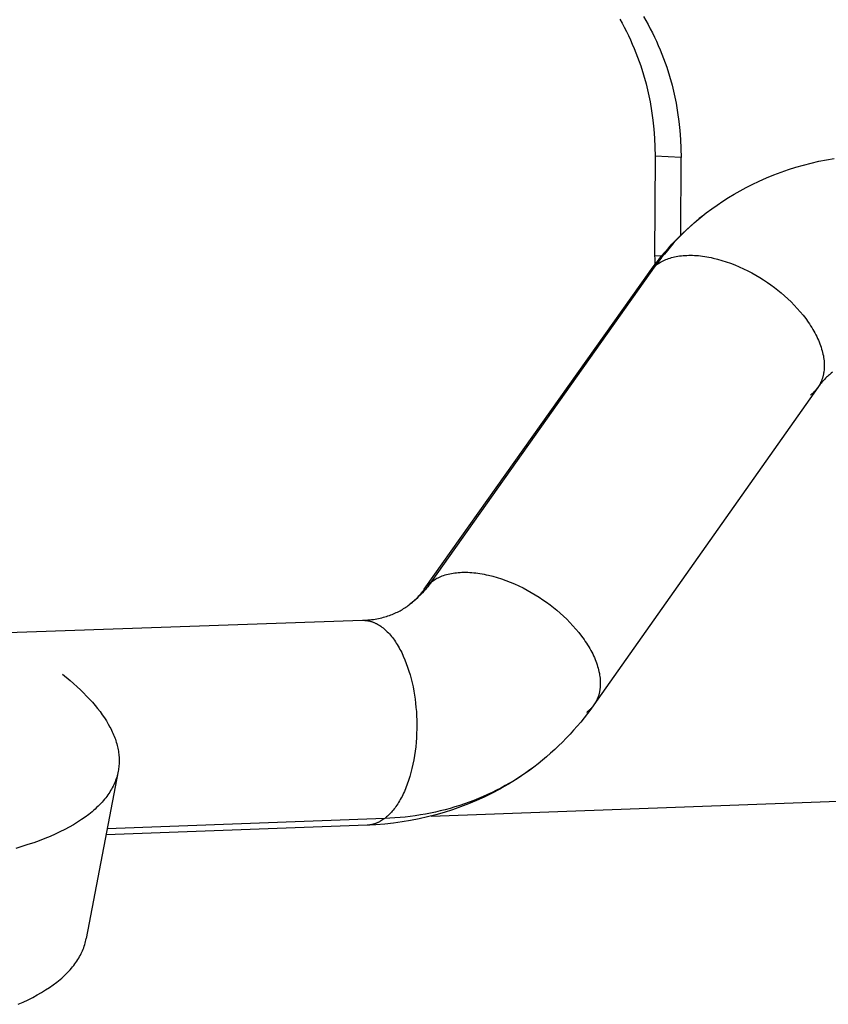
# Model space of a CAD drawing. Header units: millimetres. Extents: x -7950 to -6950, y 4408 to 5408.
# Tile 4 of 111: x -7750 to -7734, y 4585 to 4605. Entities that reach past the tile are written whole.
import ezdxf

# ---------------------------------------------------------------- set-up
doc = ezdxf.new("R2010")
doc.units = ezdxf.units.MM
doc.layers.add('SHOW Mini_Barndoor 002', color=7, linetype='Continuous', true_color=0x000000)

msp = doc.modelspace()

# ---------------------------------------------------------------- linework, layer by layer
at = {"layer": 'SHOW Mini_Barndoor 002', "color": 18, "lineweight": -3, "true_color": 0x000000}
for points in [[(-7738.091, 4604.799), (-7738.045, 4604.721), (-7738.001, 4604.642), (-7737.958, 4604.562), (-7737.916, 4604.482), (-7737.876, 4604.4), (-7737.837, 4604.318), (-7737.8, 4604.234), (-7737.764, 4604.151), (-7737.73, 4604.066), (-7737.697, 4603.981), (-7737.666, 4603.895), (-7737.636, 4603.808), (-7737.581, 4603.634), (-7737.532, 4603.459), (-7737.489, 4603.282), (-7737.453, 4603.104), (-7737.422, 4602.926), (-7737.397, 4602.749), (-7737.378, 4602.571), (-7737.365, 4602.394), (-7737.358, 4602.219), (-7737.356, 4602.045)], [(-7738.553, 4604.748), (-7738.508, 4604.669), (-7738.465, 4604.59), (-7738.424, 4604.509), (-7738.384, 4604.427), (-7738.345, 4604.345), (-7738.308, 4604.262), (-7738.272, 4604.178), (-7738.238, 4604.093), (-7738.205, 4604.008), (-7738.174, 4603.922), (-7738.144, 4603.836), (-7738.089, 4603.662), (-7738.04, 4603.486), (-7737.997, 4603.31), (-7737.96, 4603.132), (-7737.93, 4602.955), (-7737.905, 4602.777), (-7737.886, 4602.6), (-7737.873, 4602.423), (-7737.865, 4602.247), (-7737.863, 4602.073)], [(-7737.863, 4602.073), (-7737.871, 4600.126)], [(-7737.356, 4602.045), (-7737.863, 4602.073)], [(-7737.362, 4600.518), (-7737.356, 4602.045)], [(-7736.862, 4600.961), (-7736.756, 4601.041), (-7736.648, 4601.117), (-7736.539, 4601.191), (-7736.427, 4601.262), (-7736.314, 4601.33), (-7736.199, 4601.396), (-7736.083, 4601.459), (-7735.965, 4601.519), (-7735.826, 4601.585), (-7735.686, 4601.647), (-7735.544, 4601.705), (-7735.401, 4601.76), (-7735.256, 4601.81), (-7735.11, 4601.856), (-7734.962, 4601.898), (-7734.813, 4601.937), (-7734.663, 4601.971), (-7734.512, 4602.002), (-7734.36, 4602.028)], [(-7737.981, 4599.799), (-7737.922, 4599.881), (-7737.86, 4599.962), (-7737.798, 4600.042), (-7737.734, 4600.121), (-7737.669, 4600.198), (-7737.602, 4600.274), (-7737.534, 4600.349), (-7737.465, 4600.423), (-7737.394, 4600.495), (-7737.322, 4600.566), (-7737.248, 4600.635), (-7737.173, 4600.703), (-7737.097, 4600.77), (-7737.02, 4600.835), (-7736.941, 4600.899), (-7736.862, 4600.961)], [(-7736.862, 4600.961), (-7736.931, 4600.907), (-7736.999, 4600.852), (-7737.067, 4600.795), (-7737.133, 4600.737), (-7737.198, 4600.677), (-7737.262, 4600.617), (-7737.325, 4600.555), (-7737.387, 4600.492), (-7737.448, 4600.427), (-7737.508, 4600.362), (-7737.566, 4600.295), (-7737.623, 4600.227), (-7737.679, 4600.158), (-7737.734, 4600.088), (-7737.788, 4600.017), (-7737.84, 4599.945)], [(-7737.736, 4600.118), (-7737.871, 4600.126)], [(-7737.871, 4600.126), (-7737.87, 4600.074), (-7737.869, 4600.021), (-7737.866, 4599.968), (-7737.862, 4599.914)], [(-7737.84, 4599.945), (-7737.82, 4599.96), (-7737.799, 4599.974), (-7737.777, 4599.988), (-7737.754, 4600.002), (-7737.73, 4600.015), (-7737.706, 4600.027), (-7737.681, 4600.039), (-7737.654, 4600.05), (-7737.628, 4600.061), (-7737.6, 4600.071), (-7737.571, 4600.08), (-7737.542, 4600.089), (-7737.511, 4600.097), (-7737.48, 4600.104), (-7737.449, 4600.111), (-7737.416, 4600.116), (-7737.383, 4600.121), (-7737.349, 4600.125), (-7737.314, 4600.129), (-7737.279, 4600.132), (-7737.243, 4600.133), (-7737.206, 4600.134), (-7737.169, 4600.134), (-7737.131, 4600.134), (-7737.092, 4600.132), (-7737.053, 4600.13), (-7737.014, 4600.127), (-7736.974, 4600.123), (-7736.934, 4600.118), (-7736.893, 4600.112), (-7736.852, 4600.105), (-7736.81, 4600.098), (-7736.769, 4600.089), (-7736.727, 4600.08), (-7736.642, 4600.059), (-7736.557, 4600.035), (-7736.472, 4600.008), (-7736.387, 4599.978), (-7736.302, 4599.945), (-7736.218, 4599.91), (-7736.135, 4599.872), (-7736.053, 4599.832), (-7735.972, 4599.789), (-7735.894, 4599.745), (-7735.816, 4599.699), (-7735.741, 4599.652), (-7735.668, 4599.604), (-7735.598, 4599.554), (-7735.53, 4599.504), (-7735.463, 4599.452), (-7735.397, 4599.398), (-7735.332, 4599.342), (-7735.267, 4599.283), (-7735.204, 4599.223), (-7735.143, 4599.16), (-7735.083, 4599.096), (-7735.026, 4599.031), (-7734.971, 4598.964), (-7734.918, 4598.896), (-7734.869, 4598.827), (-7734.845, 4598.792), (-7734.822, 4598.757), (-7734.8, 4598.722), (-7734.779, 4598.687), (-7734.758, 4598.651), (-7734.739, 4598.616), (-7734.72, 4598.581), (-7734.703, 4598.545), (-7734.686, 4598.51), (-7734.67, 4598.475), (-7734.656, 4598.44), (-7734.642, 4598.405), (-7734.629, 4598.37), (-7734.617, 4598.336), (-7734.607, 4598.302), (-7734.597, 4598.268), (-7734.588, 4598.234), (-7734.581, 4598.2), (-7734.574, 4598.167), (-7734.569, 4598.135), (-7734.564, 4598.103), (-7734.56, 4598.071), (-7734.558, 4598.039), (-7734.556, 4598.009), (-7734.556, 4597.978), (-7734.556, 4597.948), (-7734.558, 4597.919), (-7734.56, 4597.89), (-7734.563, 4597.862), (-7734.565, 4597.848), (-7734.568, 4597.834), (-7734.57, 4597.821), (-7734.573, 4597.807), (-7734.576, 4597.794), (-7734.579, 4597.781), (-7734.582, 4597.768), (-7734.586, 4597.755), (-7734.589, 4597.742), (-7734.593, 4597.73), (-7734.597, 4597.717), (-7734.602, 4597.705), (-7734.606, 4597.693), (-7734.611, 4597.681), (-7734.616, 4597.669), (-7734.621, 4597.658), (-7734.627, 4597.646), (-7734.632, 4597.635), (-7734.638, 4597.624), (-7734.644, 4597.613), (-7734.65, 4597.602), (-7734.656, 4597.592), (-7734.662, 4597.581), (-7734.669, 4597.571), (-7734.675, 4597.561), (-7734.682, 4597.551)], [(-7742.376, 4593.607), (-7737.981, 4599.799)], [(-7742.235, 4593.752), (-7737.84, 4599.945)], [(-7737.981, 4599.799), (-7737.974, 4599.809), (-7737.966, 4599.819), (-7737.958, 4599.829), (-7737.95, 4599.839), (-7737.942, 4599.848), (-7737.934, 4599.858), (-7737.925, 4599.867), (-7737.917, 4599.877), (-7737.908, 4599.886), (-7737.899, 4599.894), (-7737.889, 4599.903), (-7737.88, 4599.912), (-7737.87, 4599.92), (-7737.86, 4599.929), (-7737.85, 4599.937), (-7737.84, 4599.945)], [(-7734.398, 4597.848), (-7734.418, 4597.832), (-7734.437, 4597.817), (-7734.456, 4597.801), (-7734.475, 4597.784), (-7734.494, 4597.767), (-7734.512, 4597.75), (-7734.53, 4597.732), (-7734.548, 4597.714), (-7734.566, 4597.695), (-7734.583, 4597.676), (-7734.601, 4597.656), (-7734.618, 4597.636), (-7734.634, 4597.616), (-7734.65, 4597.595), (-7734.667, 4597.573), (-7734.682, 4597.551)], [(-7734.682, 4597.551), (-7739.058, 4591.349)], [(-7734.682, 4597.551), (-7734.69, 4597.541), (-7734.698, 4597.531), (-7734.705, 4597.52), (-7734.714, 4597.51), (-7734.722, 4597.501), (-7734.731, 4597.491), (-7734.739, 4597.481), (-7734.748, 4597.472), (-7734.757, 4597.463), (-7734.767, 4597.454), (-7734.776, 4597.445), (-7734.786, 4597.436), (-7734.796, 4597.427), (-7734.806, 4597.419), (-7734.816, 4597.41), (-7734.827, 4597.402)], [(-7742.235, 4593.752), (-7742.215, 4593.767), (-7742.194, 4593.782), (-7742.172, 4593.795), (-7742.149, 4593.809), (-7742.126, 4593.822), (-7742.101, 4593.834), (-7742.076, 4593.846), (-7742.05, 4593.857), (-7742.023, 4593.868), (-7741.995, 4593.877), (-7741.966, 4593.887), (-7741.937, 4593.895), (-7741.907, 4593.903), (-7741.875, 4593.91), (-7741.844, 4593.917), (-7741.811, 4593.922), (-7741.778, 4593.927), (-7741.744, 4593.931), (-7741.709, 4593.935), (-7741.673, 4593.937), (-7741.637, 4593.939), (-7741.6, 4593.94), (-7741.563, 4593.94), (-7741.525, 4593.939), (-7741.486, 4593.937), (-7741.447, 4593.935), (-7741.408, 4593.931), (-7741.367, 4593.927), (-7741.327, 4593.922), (-7741.286, 4593.916), (-7741.245, 4593.909), (-7741.203, 4593.902), (-7741.162, 4593.893), (-7741.119, 4593.884), (-7741.035, 4593.863), (-7740.949, 4593.838), (-7740.864, 4593.811), (-7740.778, 4593.781), (-7740.693, 4593.748), (-7740.609, 4593.712), (-7740.525, 4593.674), (-7740.442, 4593.633), (-7740.361, 4593.591), (-7740.282, 4593.546), (-7740.205, 4593.5), (-7740.129, 4593.453), (-7740.056, 4593.404), (-7739.985, 4593.354), (-7739.916, 4593.304), (-7739.849, 4593.252), (-7739.782, 4593.197), (-7739.717, 4593.141), (-7739.652, 4593.082), (-7739.589, 4593.022), (-7739.527, 4592.959), (-7739.467, 4592.895), (-7739.409, 4592.83), (-7739.353, 4592.762), (-7739.3, 4592.694), (-7739.25, 4592.625), (-7739.226, 4592.59), (-7739.203, 4592.555), (-7739.181, 4592.52), (-7739.159, 4592.485), (-7739.139, 4592.449), (-7739.119, 4592.414), (-7739.1, 4592.379), (-7739.082, 4592.343), (-7739.066, 4592.308), (-7739.05, 4592.273), (-7739.035, 4592.238), (-7739.021, 4592.203), (-7739.008, 4592.168), (-7738.996, 4592.133), (-7738.985, 4592.099), (-7738.975, 4592.065), (-7738.966, 4592.031), (-7738.959, 4591.998), (-7738.952, 4591.965), (-7738.946, 4591.932), (-7738.941, 4591.9), (-7738.938, 4591.868), (-7738.935, 4591.837), (-7738.933, 4591.806), (-7738.933, 4591.776), (-7738.933, 4591.746), (-7738.934, 4591.716), (-7738.937, 4591.688), (-7738.938, 4591.674), (-7738.94, 4591.66), (-7738.942, 4591.646), (-7738.944, 4591.632), (-7738.946, 4591.618), (-7738.949, 4591.605), (-7738.952, 4591.592), (-7738.955, 4591.578), (-7738.958, 4591.565), (-7738.962, 4591.553), (-7738.965, 4591.54), (-7738.969, 4591.527), (-7738.973, 4591.515), (-7738.978, 4591.503), (-7738.982, 4591.491), (-7738.987, 4591.479), (-7738.992, 4591.467), (-7738.997, 4591.456), (-7739.002, 4591.444), (-7739.008, 4591.433), (-7739.013, 4591.422), (-7739.019, 4591.411), (-7739.025, 4591.401), (-7739.031, 4591.39), (-7739.038, 4591.38), (-7739.044, 4591.369), (-7739.051, 4591.359), (-7739.058, 4591.349)], [(-7742.235, 4593.752), (-7742.258, 4593.72), (-7742.282, 4593.689), (-7742.306, 4593.658), (-7742.331, 4593.628), (-7742.356, 4593.598), (-7742.382, 4593.569), (-7742.408, 4593.54), (-7742.435, 4593.512), (-7742.462, 4593.484), (-7742.49, 4593.457), (-7742.518, 4593.43), (-7742.547, 4593.404), (-7742.576, 4593.378), (-7742.606, 4593.353), (-7742.636, 4593.329), (-7742.667, 4593.305)], [(-7742.376, 4593.607), (-7742.369, 4593.617), (-7742.361, 4593.627), (-7742.354, 4593.637), (-7742.346, 4593.647), (-7742.338, 4593.656), (-7742.329, 4593.666), (-7742.321, 4593.675), (-7742.312, 4593.684), (-7742.303, 4593.693), (-7742.294, 4593.702), (-7742.285, 4593.711), (-7742.275, 4593.719), (-7742.266, 4593.728), (-7742.256, 4593.736), (-7742.246, 4593.744), (-7742.235, 4593.752)], [(-7742.667, 4593.305), (-7742.647, 4593.321), (-7742.627, 4593.337), (-7742.607, 4593.353), (-7742.588, 4593.37), (-7742.569, 4593.387), (-7742.55, 4593.405), (-7742.531, 4593.423), (-7742.513, 4593.442), (-7742.495, 4593.461), (-7742.477, 4593.48), (-7742.46, 4593.5), (-7742.443, 4593.521), (-7742.426, 4593.542), (-7742.409, 4593.563), (-7742.392, 4593.585), (-7742.376, 4593.607)], [(-7743.584, 4593.001), (-7743.547, 4593.003), (-7743.51, 4593.005), (-7743.474, 4593.008), (-7743.439, 4593.011), (-7743.404, 4593.015), (-7743.369, 4593.02), (-7743.335, 4593.025), (-7743.302, 4593.031), (-7743.269, 4593.038), (-7743.237, 4593.045), (-7743.206, 4593.052), (-7743.174, 4593.06), (-7743.144, 4593.069), (-7743.114, 4593.078), (-7743.084, 4593.087), (-7743.055, 4593.097), (-7743.028, 4593.107), (-7743.001, 4593.117), (-7742.974, 4593.128), (-7742.948, 4593.139), (-7742.923, 4593.151), (-7742.897, 4593.163), (-7742.873, 4593.175), (-7742.848, 4593.188), (-7742.824, 4593.201), (-7742.8, 4593.215), (-7742.777, 4593.229), (-7742.754, 4593.243), (-7742.732, 4593.258), (-7742.71, 4593.273), (-7742.688, 4593.289), (-7742.667, 4593.305)], [(-7753.333, 4592.666), (-7743.584, 4593.001)], [(-7743.584, 4593.001), (-7743.574, 4593.001), (-7743.564, 4593.001), (-7743.554, 4593.001), (-7743.543, 4593.001), (-7743.533, 4593), (-7743.522, 4592.999), (-7743.512, 4592.998), (-7743.501, 4592.997), (-7743.491, 4592.996), (-7743.48, 4592.994), (-7743.47, 4592.992), (-7743.459, 4592.99), (-7743.449, 4592.988), (-7743.438, 4592.985), (-7743.427, 4592.983), (-7743.417, 4592.98), (-7743.406, 4592.976), (-7743.395, 4592.973), (-7743.384, 4592.969), (-7743.374, 4592.965), (-7743.363, 4592.961), (-7743.352, 4592.957), (-7743.341, 4592.952), (-7743.331, 4592.947), (-7743.32, 4592.942), (-7743.309, 4592.937), (-7743.298, 4592.931), (-7743.287, 4592.925), (-7743.266, 4592.913), (-7743.244, 4592.899), (-7743.223, 4592.885), (-7743.202, 4592.87), (-7743.18, 4592.853), (-7743.159, 4592.836), (-7743.138, 4592.818), (-7743.117, 4592.798), (-7743.096, 4592.778), (-7743.076, 4592.757), (-7743.055, 4592.735), (-7743.035, 4592.712), (-7743.015, 4592.688), (-7742.996, 4592.663), (-7742.976, 4592.637), (-7742.957, 4592.611), (-7742.938, 4592.583), (-7742.92, 4592.555), (-7742.901, 4592.526), (-7742.883, 4592.496), (-7742.866, 4592.465), (-7742.849, 4592.434), (-7742.832, 4592.402), (-7742.815, 4592.369), (-7742.784, 4592.302), (-7742.754, 4592.232), (-7742.725, 4592.16), (-7742.699, 4592.086), (-7742.674, 4592.01), (-7742.651, 4591.934), (-7742.63, 4591.856), (-7742.611, 4591.777), (-7742.594, 4591.698), (-7742.579, 4591.618), (-7742.565, 4591.538), (-7742.554, 4591.459), (-7742.544, 4591.379), (-7742.536, 4591.299), (-7742.529, 4591.218), (-7742.524, 4591.135), (-7742.521, 4591.05), (-7742.52, 4590.965), (-7742.52, 4590.879), (-7742.523, 4590.792), (-7742.527, 4590.705), (-7742.533, 4590.617), (-7742.542, 4590.53), (-7742.552, 4590.443), (-7742.565, 4590.357), (-7742.579, 4590.272), (-7742.596, 4590.188), (-7742.614, 4590.106), (-7742.635, 4590.025), (-7742.657, 4589.947), (-7742.681, 4589.87), (-7742.707, 4589.796), (-7742.734, 4589.725), (-7742.763, 4589.657), (-7742.778, 4589.624), (-7742.794, 4589.592), (-7742.809, 4589.56), (-7742.825, 4589.53), (-7742.842, 4589.5), (-7742.858, 4589.471), (-7742.875, 4589.443), (-7742.892, 4589.416), (-7742.909, 4589.389), (-7742.927, 4589.364), (-7742.945, 4589.339), (-7742.963, 4589.316), (-7742.981, 4589.293), (-7742.999, 4589.271), (-7743.017, 4589.25), (-7743.036, 4589.23), (-7743.054, 4589.211), (-7743.073, 4589.192), (-7743.092, 4589.175), (-7743.111, 4589.159), (-7743.129, 4589.143), (-7743.148, 4589.128)], [(-7749.444, 4591.946), (-7749.297, 4591.825), (-7749.227, 4591.765), (-7749.16, 4591.704), (-7749.095, 4591.644), (-7749.033, 4591.583), (-7748.973, 4591.522), (-7748.915, 4591.461), (-7748.86, 4591.4), (-7748.808, 4591.339), (-7748.758, 4591.278), (-7748.711, 4591.217), (-7748.667, 4591.156), (-7748.625, 4591.095), (-7748.587, 4591.035), (-7748.551, 4590.974), (-7748.517, 4590.914), (-7748.502, 4590.884), (-7748.487, 4590.854), (-7748.473, 4590.824), (-7748.459, 4590.794), (-7748.446, 4590.764), (-7748.434, 4590.735), (-7748.423, 4590.705), (-7748.412, 4590.676), (-7748.402, 4590.646), (-7748.393, 4590.617), (-7748.385, 4590.587), (-7748.377, 4590.558), (-7748.37, 4590.529), (-7748.363, 4590.5), (-7748.358, 4590.471), (-7748.353, 4590.442), (-7748.348, 4590.414), (-7748.345, 4590.385), (-7748.342, 4590.357), (-7748.34, 4590.328), (-7748.338, 4590.3), (-7748.338, 4590.272), (-7748.338, 4590.244), (-7748.338, 4590.216), (-7748.34, 4590.188), (-7748.342, 4590.161), (-7748.344, 4590.133), (-7748.348, 4590.106), (-7748.352, 4590.079), (-7748.357, 4590.052)], [(-7742.242, 4589.175), (-7682.465, 4591.377)], [(-7739.058, 4591.349), (-7739.12, 4591.263), (-7739.184, 4591.178), (-7739.249, 4591.095), (-7739.316, 4591.012), (-7739.384, 4590.931), (-7739.454, 4590.852), (-7739.525, 4590.773), (-7739.598, 4590.697), (-7739.672, 4590.621), (-7739.748, 4590.547), (-7739.825, 4590.475), (-7739.904, 4590.403), (-7739.984, 4590.334), (-7740.066, 4590.266), (-7740.149, 4590.199), (-7740.233, 4590.134)], [(-7739.058, 4591.349), (-7739.065, 4591.339), (-7739.073, 4591.329), (-7739.081, 4591.319), (-7739.089, 4591.309), (-7739.097, 4591.299), (-7739.106, 4591.289), (-7739.115, 4591.28), (-7739.124, 4591.27), (-7739.133, 4591.261), (-7739.142, 4591.252), (-7739.152, 4591.243), (-7739.161, 4591.234), (-7739.171, 4591.226), (-7739.181, 4591.217), (-7739.192, 4591.209), (-7739.202, 4591.201)], [(-7748.357, 4590.052), (-7748.363, 4590.022), (-7748.37, 4589.993), (-7748.377, 4589.963), (-7748.386, 4589.934), (-7748.396, 4589.904), (-7748.406, 4589.875), (-7748.417, 4589.846), (-7748.429, 4589.817), (-7748.442, 4589.788), (-7748.456, 4589.759), (-7748.471, 4589.73), (-7748.487, 4589.701), (-7748.504, 4589.673), (-7748.521, 4589.644), (-7748.54, 4589.616), (-7748.559, 4589.588), (-7748.58, 4589.56), (-7748.601, 4589.531), (-7748.624, 4589.504), (-7748.647, 4589.476), (-7748.671, 4589.448), (-7748.696, 4589.421), (-7748.722, 4589.394), (-7748.75, 4589.366), (-7748.778, 4589.34), (-7748.807, 4589.313), (-7748.837, 4589.286), (-7748.868, 4589.26), (-7748.899, 4589.234), (-7748.932, 4589.208), (-7749.001, 4589.156), (-7749.074, 4589.106), (-7749.15, 4589.056), (-7749.23, 4589.007), (-7749.314, 4588.959), (-7749.402, 4588.913), (-7749.494, 4588.867), (-7749.59, 4588.822), (-7749.689, 4588.779), (-7749.792, 4588.736), (-7749.898, 4588.695), (-7750.008, 4588.655), (-7750.122, 4588.617), (-7750.239, 4588.579), (-7750.359, 4588.543)], [(-7748.357, 4590.052), (-7748.98, 4586.781)], [(-7740.233, 4590.134), (-7740.313, 4590.075), (-7740.393, 4590.017), (-7740.475, 4589.961), (-7740.558, 4589.906), (-7740.642, 4589.853), (-7740.727, 4589.801), (-7740.813, 4589.751), (-7740.9, 4589.702), (-7741.049, 4589.623), (-7741.2, 4589.548), (-7741.353, 4589.479), (-7741.508, 4589.414), (-7741.665, 4589.353), (-7741.824, 4589.297), (-7741.984, 4589.246), (-7742.146, 4589.2), (-7742.31, 4589.158), (-7742.475, 4589.121), (-7742.641, 4589.088), (-7742.809, 4589.061), (-7742.978, 4589.038), (-7743.147, 4589.02), (-7743.318, 4589.006), (-7743.49, 4588.997)], [(-7740.233, 4590.134), (-7740.309, 4590.078), (-7740.386, 4590.023), (-7740.464, 4589.97), (-7740.544, 4589.918), (-7740.625, 4589.867), (-7740.707, 4589.818), (-7740.791, 4589.77), (-7740.875, 4589.724), (-7740.961, 4589.68), (-7741.047, 4589.637), (-7741.135, 4589.596), (-7741.223, 4589.556), (-7741.313, 4589.518), (-7741.404, 4589.482), (-7741.495, 4589.447), (-7741.587, 4589.415), (-7741.68, 4589.383), (-7741.774, 4589.354), (-7741.869, 4589.326), (-7741.964, 4589.3), (-7742.06, 4589.276), (-7742.157, 4589.254), (-7742.254, 4589.233), (-7742.352, 4589.215), (-7742.45, 4589.198), (-7742.549, 4589.182), (-7742.648, 4589.169), (-7742.748, 4589.157), (-7742.847, 4589.147), (-7742.947, 4589.139), (-7743.048, 4589.133), (-7743.148, 4589.128)], [(-7743.148, 4589.128), (-7748.571, 4588.928)], [(-7743.148, 4589.128), (-7743.169, 4589.113), (-7743.189, 4589.099), (-7743.21, 4589.086), (-7743.231, 4589.074), (-7743.241, 4589.068), (-7743.252, 4589.062), (-7743.262, 4589.057), (-7743.273, 4589.052), (-7743.284, 4589.047), (-7743.294, 4589.042), (-7743.305, 4589.038), (-7743.316, 4589.034), (-7743.326, 4589.03), (-7743.337, 4589.026), (-7743.348, 4589.022), (-7743.359, 4589.019), (-7743.37, 4589.016), (-7743.381, 4589.013), (-7743.391, 4589.01), (-7743.402, 4589.008), (-7743.413, 4589.006), (-7743.424, 4589.004), (-7743.435, 4589.002), (-7743.446, 4589.001), (-7743.457, 4589), (-7743.468, 4588.999), (-7743.479, 4588.998), (-7743.49, 4588.997)], [(-7743.49, 4588.997), (-7748.594, 4588.809)], [(-7750.314, 4585.497), (-7750.214, 4585.541), (-7750.119, 4585.586), (-7750.027, 4585.633), (-7749.939, 4585.68), (-7749.855, 4585.728), (-7749.775, 4585.777), (-7749.698, 4585.827), (-7749.626, 4585.879), (-7749.557, 4585.93), (-7749.524, 4585.957), (-7749.492, 4585.983), (-7749.461, 4586.01), (-7749.431, 4586.037), (-7749.402, 4586.064), (-7749.374, 4586.091), (-7749.347, 4586.118), (-7749.32, 4586.146), (-7749.295, 4586.173), (-7749.271, 4586.201), (-7749.248, 4586.229), (-7749.225, 4586.257), (-7749.204, 4586.285), (-7749.183, 4586.314), (-7749.164, 4586.342), (-7749.145, 4586.371), (-7749.128, 4586.4), (-7749.111, 4586.429), (-7749.095, 4586.458), (-7749.08, 4586.487), (-7749.066, 4586.516), (-7749.053, 4586.545), (-7749.041, 4586.574), (-7749.03, 4586.604), (-7749.019, 4586.633), (-7749.01, 4586.663), (-7749.001, 4586.692), (-7748.993, 4586.722), (-7748.986, 4586.752), (-7748.98, 4586.781)]]:
    msp.add_lwpolyline(points, dxfattribs=at)

doc.saveas('drawing.dxf')
